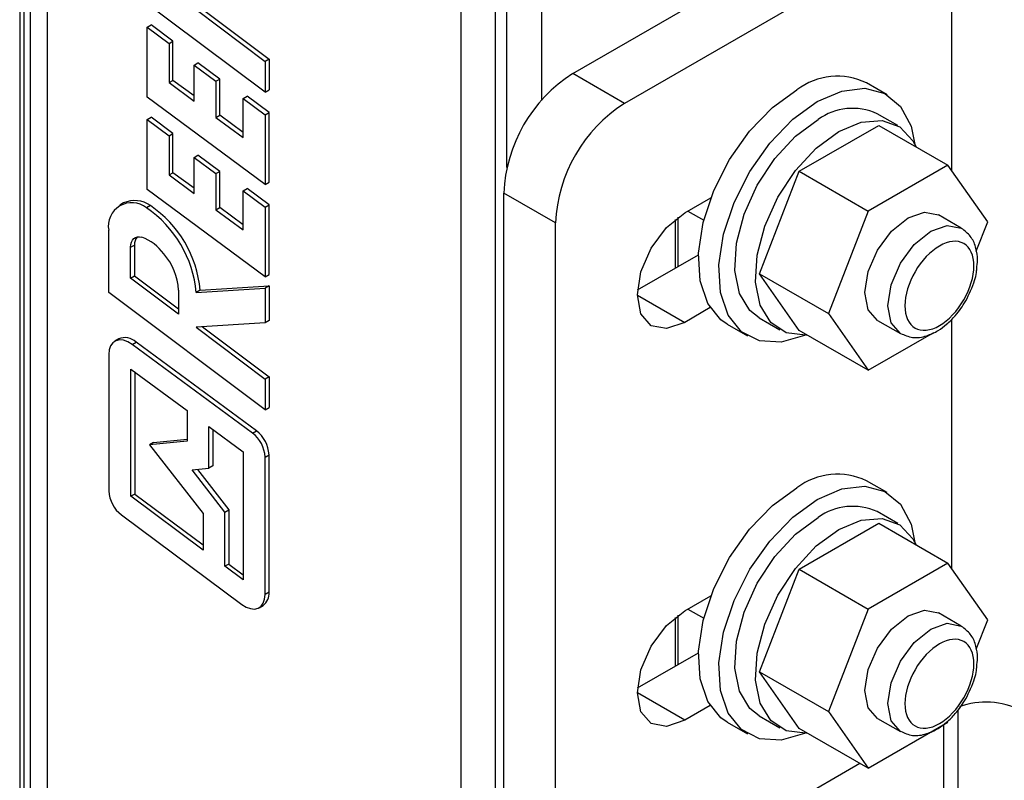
# Model space of a CAD drawing. Header units: inches. Extents: x 0.2 to 10.8, y 0.2 to 8.2.
# Tile 21 of 25: x 9.758 to 10.288, y 6.522 to 6.931. Entities that reach past the tile are written whole.
import ezdxf

# ---------------------------------------------------------------- set-up
doc = ezdxf.new("R2010")
doc.units = ezdxf.units.IN
doc.header["$MEASUREMENT"] = 0

msp = doc.modelspace()

# ---------------------------------------------------------------- linework, layer by layer
for p, q in [((9.757863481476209, 7.117674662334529), (9.757863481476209, 3.608263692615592)), ((9.760237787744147, 3.600490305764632), (9.760237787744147, 7.109901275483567)), ((9.763531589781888, 7.10467702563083), (9.763531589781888, 3.595266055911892)), ((9.772688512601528, 7.09637938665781), (9.772688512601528, 3.586968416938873)), ((10.05552963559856, 6.902106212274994), (10.24112196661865, 7.009246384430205)), ((10.25968119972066, 6.987818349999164), (10.08336848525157, 6.886035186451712)), ((10.25968119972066, 6.849719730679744), (10.25968119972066, 6.987818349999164)), ((9.99545952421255, 3.458365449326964), (9.99545952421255, 6.9677764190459)), ((10.03867334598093, 6.967776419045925), (10.03867334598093, 6.887700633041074)), ((10.01401875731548, 3.453927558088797), (10.01401875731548, 6.963338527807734)), ((10.02011411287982, 6.851632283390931), (10.02011411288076, 6.96333852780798)), ((9.889964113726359, 6.892107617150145), (9.805767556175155, 6.955289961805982)), ((9.852787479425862, 6.936567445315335), (9.889964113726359, 6.908663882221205)), ((9.85622634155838, 6.936787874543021), (9.892073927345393, 6.909881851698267)), ((9.82644128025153, 6.927097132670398), (9.828551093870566, 6.928315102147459)), ((9.840366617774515, 6.919550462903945), (9.828551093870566, 6.928315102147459)), ((9.82644128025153, 6.889487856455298), (9.82644128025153, 6.927097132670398)), ((9.82644128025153, 6.927097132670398), (9.838256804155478, 6.918332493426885)), ((9.838256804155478, 6.918332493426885), (9.840366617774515, 6.919550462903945)), ((9.838256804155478, 6.918332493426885), (9.838256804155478, 6.897261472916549)), ((9.840366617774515, 6.898479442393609), (9.840366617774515, 6.919550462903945)), ((9.851690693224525, 6.906752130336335), (9.853800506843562, 6.907970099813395)), ((9.851690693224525, 6.887296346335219), (9.851690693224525, 6.906752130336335)), ((9.851690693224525, 6.906752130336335), (9.863506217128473, 6.897987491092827)), ((9.865616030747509, 6.899205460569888), (9.853800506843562, 6.907970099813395)), ((9.892073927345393, 6.909881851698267), (9.889964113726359, 6.908663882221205)), ((9.889964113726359, 6.908663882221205), (9.889964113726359, 6.892107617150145)), ((9.892073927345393, 6.909881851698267), (9.892073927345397, 6.893325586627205)), ((10.08336848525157, 6.886035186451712), (10.05552963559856, 6.902106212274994)), ((9.838256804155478, 6.897261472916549), (9.840366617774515, 6.898479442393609)), ((9.838256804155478, 6.897261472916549), (9.851690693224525, 6.887296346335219)), ((9.851690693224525, 6.89007935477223), (9.840366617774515, 6.898479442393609)), ((9.863506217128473, 6.897987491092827), (9.865616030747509, 6.899205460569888)), ((9.863506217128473, 6.897987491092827), (9.863506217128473, 6.878531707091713)), ((9.865616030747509, 6.879749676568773), (9.865616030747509, 6.899205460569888)), ((10.22473005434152, 6.890771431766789), (10.21374762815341, 6.897111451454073)), ((9.889964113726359, 6.892107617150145), (9.892073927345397, 6.893325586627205)), ((9.889964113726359, 6.842367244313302), (9.82644128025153, 6.889487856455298)), ((9.878148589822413, 6.888741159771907), (9.880258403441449, 6.889959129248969)), ((9.878148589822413, 6.867670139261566), (9.878148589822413, 6.888741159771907)), ((9.878148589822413, 6.888741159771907), (9.889964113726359, 6.879976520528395)), ((9.892073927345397, 6.881194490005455), (9.880258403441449, 6.889959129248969)), ((9.863506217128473, 6.878531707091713), (9.865616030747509, 6.879749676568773)), ((9.878148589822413, 6.870453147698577), (9.865616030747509, 6.879749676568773)), ((9.889964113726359, 6.879976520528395), (9.892073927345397, 6.881194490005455)), ((9.889964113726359, 6.879976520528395), (9.889964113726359, 6.842367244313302)), ((9.892073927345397, 6.843585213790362), (9.892073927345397, 6.881194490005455)), ((10.23052595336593, 6.874097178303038), (10.21937006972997, 6.880537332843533)), ((9.82644128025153, 6.877362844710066), (9.828551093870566, 6.878580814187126)), ((9.82644128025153, 6.839753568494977), (9.82644128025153, 6.877362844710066)), ((9.82644128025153, 6.877362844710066), (9.838256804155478, 6.86859820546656)), ((9.840366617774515, 6.86981617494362), (9.828551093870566, 6.878580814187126)), ((9.863506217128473, 6.878531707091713), (9.878148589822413, 6.867670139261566)), ((10.17751814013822, 6.84951207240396), (10.22037885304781, 6.874255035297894)), ((10.22037885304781, 6.874255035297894), (10.25749731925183, 6.852827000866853)), ((9.838256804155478, 6.86859820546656), (9.840366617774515, 6.86981617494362)), ((9.840366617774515, 6.848745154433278), (9.840366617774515, 6.86981617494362)), ((9.838256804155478, 6.86859820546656), (9.838256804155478, 6.847527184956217)), ((9.851690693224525, 6.857017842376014), (9.853800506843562, 6.858235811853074)), ((9.865616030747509, 6.84947117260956), (9.853800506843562, 6.858235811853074)), ((9.851690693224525, 6.837562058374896), (9.851690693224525, 6.857017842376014)), ((9.851690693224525, 6.857017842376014), (9.863506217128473, 6.848253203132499)), ((9.838256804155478, 6.847527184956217), (9.840366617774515, 6.848745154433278)), ((9.851690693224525, 6.840345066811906), (9.840366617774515, 6.848745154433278)), ((9.863506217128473, 6.848253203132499), (9.865616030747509, 6.84947117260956)), ((9.863506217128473, 6.848253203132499), (9.863506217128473, 6.828797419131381)), ((9.865616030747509, 6.830015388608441), (9.865616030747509, 6.84947117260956)), ((10.15608778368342, 6.794277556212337), (10.17751814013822, 6.84951207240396)), ((10.17751814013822, 6.84951207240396), (10.21463660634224, 6.82808403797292)), ((10.25749731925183, 6.852827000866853), (10.21463660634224, 6.82808403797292)), ((10.27892767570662, 6.82233544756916), (10.25749731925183, 6.852827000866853)), ((9.838256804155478, 6.847527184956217), (9.851690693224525, 6.837562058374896)), ((9.889964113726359, 6.842367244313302), (9.892073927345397, 6.843585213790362)), ((9.889964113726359, 6.792632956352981), (9.82644128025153, 6.839753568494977)), ((9.878148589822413, 6.839006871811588), (9.880258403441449, 6.840224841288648)), ((9.878148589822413, 6.817935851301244), (9.878148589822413, 6.839006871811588)), ((9.878148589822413, 6.839006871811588), (9.889964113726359, 6.830242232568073)), ((9.892073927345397, 6.831460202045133), (9.880258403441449, 6.840224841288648)), ((10.04625001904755, 6.821744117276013), (10.01841116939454, 6.837815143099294)), ((10.01841116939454, 6.494910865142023), (10.01841116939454, 6.837815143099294)), ((9.813829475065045, 6.832446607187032), (9.81171966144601, 6.831228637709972)), ((10.11584714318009, 6.827095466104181), (10.1298932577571, 6.835204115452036)), ((9.828198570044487, 6.83102371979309), (9.82608875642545, 6.82980575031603)), ((9.863506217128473, 6.828797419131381), (9.865616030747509, 6.830015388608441)), ((9.863506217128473, 6.828797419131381), (9.878148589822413, 6.817935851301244)), ((9.878148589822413, 6.820718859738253), (9.865616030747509, 6.830015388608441)), ((9.889964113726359, 6.830242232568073), (9.892073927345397, 6.831460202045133)), ((9.889964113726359, 6.830242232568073), (9.889964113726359, 6.792632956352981)), ((9.892073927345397, 6.793850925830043), (9.892073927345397, 6.831460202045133)), ((10.11759288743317, 6.828103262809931), (10.12609219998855, 6.823196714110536)), ((10.21463660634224, 6.82808403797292), (10.19320624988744, 6.772849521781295)), ((10.04625001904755, 6.478839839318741), (10.04625001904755, 6.821744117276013)), ((10.11079056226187, 6.797381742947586), (10.11079056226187, 6.823592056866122)), ((10.11232805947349, 6.798269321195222), (10.11232805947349, 6.824782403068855)), ((10.26471092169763, 6.818939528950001), (10.25246982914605, 6.826006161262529)), ((10.27279539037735, 6.806530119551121), (10.27892767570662, 6.82233544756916)), ((9.805767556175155, 6.78425861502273), (9.805768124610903, 6.817740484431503)), ((9.817583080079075, 6.808592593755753), (9.819692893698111, 6.809810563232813)), ((9.817583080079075, 6.791959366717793), (9.817583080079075, 6.808592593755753)), ((9.819692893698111, 6.809810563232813), (9.819692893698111, 6.793177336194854)), ((10.09043345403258, 6.785629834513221), (10.12324696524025, 6.804572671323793)), ((9.817583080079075, 6.791959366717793), (9.819692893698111, 6.793177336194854)), ((9.843335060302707, 6.772630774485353), (9.817583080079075, 6.791959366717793)), ((9.819692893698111, 6.793177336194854), (9.843335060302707, 6.775432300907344)), ((9.889964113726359, 6.792632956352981), (9.892073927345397, 6.793850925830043)), ((10.15608778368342, 6.794277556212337), (10.19320624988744, 6.772849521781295)), ((10.17751814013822, 6.763786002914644), (10.15608778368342, 6.794277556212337)), ((9.889964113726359, 6.721076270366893), (9.805767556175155, 6.78425861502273)), ((9.843335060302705, 6.785507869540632), (9.843335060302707, 6.772630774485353)), ((9.85286692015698, 6.784269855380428), (9.889964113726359, 6.786646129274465)), ((9.854976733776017, 6.785487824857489), (9.85286692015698, 6.784269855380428)), ((9.854976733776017, 6.785487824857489), (9.892073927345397, 6.787864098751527)), ((9.892073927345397, 6.787864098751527), (9.889964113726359, 6.786646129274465)), ((9.889964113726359, 6.786646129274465), (9.889964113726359, 6.767919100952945)), ((9.892073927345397, 6.787864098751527), (9.892073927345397, 6.769137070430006)), ((10.09032819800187, 6.782890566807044), (10.11584714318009, 6.768158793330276)), ((10.12955439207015, 6.776071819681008), (10.11584714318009, 6.768158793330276)), ((9.892073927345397, 6.769137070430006), (9.889964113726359, 6.767919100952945)), ((10.15588870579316, 6.770572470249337), (10.16704458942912, 6.764132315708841)), ((10.19320624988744, 6.772849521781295), (10.21463660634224, 6.742357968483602)), ((10.21966409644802, 6.769178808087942), (10.2319051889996, 6.762112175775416)), ((10.25968119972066, 6.635404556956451), (10.25968119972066, 6.769966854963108)), ((9.889964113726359, 6.767919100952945), (9.852787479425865, 6.76553609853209)), ((9.852787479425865, 6.76553609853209), (9.889964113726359, 6.737632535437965)), ((9.85622634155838, 6.765756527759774), (9.892073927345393, 6.738850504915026)), ((10.13872419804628, 6.767152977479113), (10.14970662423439, 6.760812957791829)), ((10.21463660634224, 6.742357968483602), (10.17751814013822, 6.763786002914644)), ((9.811182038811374, 6.75922909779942), (9.809072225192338, 6.758011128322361)), ((10.21463660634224, 6.742357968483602), (10.24997944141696, 6.762760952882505)), ((9.81837066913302, 6.756253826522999), (9.820480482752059, 6.757471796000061)), ((9.883159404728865, 6.708571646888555), (9.81837066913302, 6.756253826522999)), ((9.8852692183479, 6.709789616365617), (9.820480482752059, 6.757471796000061)), ((9.805841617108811, 6.750870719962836), (9.805841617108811, 6.677369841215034)), ((9.817657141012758, 6.674487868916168), (9.81765714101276, 6.743006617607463)), ((9.81765714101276, 6.743006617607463), (9.847938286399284, 6.720720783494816)), ((9.819766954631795, 6.741453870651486), (9.819766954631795, 6.675705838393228)), ((9.892073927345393, 6.738850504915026), (9.889964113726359, 6.737632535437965)), ((9.889964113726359, 6.737632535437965), (9.889964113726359, 6.721076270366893)), ((9.892073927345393, 6.738850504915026), (9.892073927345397, 6.722294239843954)), ((9.847938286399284, 6.720720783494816), (9.847938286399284, 6.704227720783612)), ((9.889964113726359, 6.721076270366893), (9.892073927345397, 6.722294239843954)), ((9.85975381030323, 6.712024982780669), (9.878148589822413, 6.698487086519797)), ((9.859753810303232, 6.68960369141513), (9.85975381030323, 6.712024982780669)), ((9.86186362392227, 6.710472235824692), (9.86186362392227, 6.690821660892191)), ((9.829861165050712, 6.703384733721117), (9.847938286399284, 6.705230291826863)), ((9.883159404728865, 6.708571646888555), (9.8852692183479, 6.709789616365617)), ((9.847938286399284, 6.704227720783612), (9.827751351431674, 6.702166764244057)), ((9.829861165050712, 6.703384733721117), (9.827751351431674, 6.702166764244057)), ((9.827751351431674, 6.702166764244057), (9.856536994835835, 6.665168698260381)), ((9.878148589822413, 6.698487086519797), (9.878148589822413, 6.629489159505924)), ((9.889964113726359, 6.695631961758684), (9.892073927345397, 6.696849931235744)), ((9.889964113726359, 6.621617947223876), (9.889964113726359, 6.695631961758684)), ((9.892073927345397, 6.622835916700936), (9.892073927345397, 6.696849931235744)), ((9.850697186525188, 6.688679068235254), (9.859753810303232, 6.68960369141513)), ((9.868354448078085, 6.665984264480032), (9.850697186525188, 6.688679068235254)), ((9.853529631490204, 6.688968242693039), (9.870464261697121, 6.667202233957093)), ((9.86186362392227, 6.690821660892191), (9.859753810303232, 6.68960369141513)), ((10.22473005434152, 6.676456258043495), (10.21374762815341, 6.682796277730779)), ((9.819766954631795, 6.675705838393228), (9.817657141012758, 6.674487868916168)), ((9.856536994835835, 6.645565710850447), (9.817657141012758, 6.674487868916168)), ((9.819766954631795, 6.675705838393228), (9.856536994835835, 6.648353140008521)), ((9.812593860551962, 6.664468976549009), (9.87736160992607, 6.616289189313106)), ((9.856536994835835, 6.665168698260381), (9.856536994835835, 6.645565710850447)), ((9.868354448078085, 6.665984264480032), (9.870464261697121, 6.667202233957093)), ((9.868354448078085, 6.636774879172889), (9.868354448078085, 6.665984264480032)), ((9.870464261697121, 6.667202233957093), (9.870464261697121, 6.63799284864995)), ((10.23052595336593, 6.659782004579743), (10.21937006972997, 6.666222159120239)), ((10.17751814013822, 6.635196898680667), (10.22037885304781, 6.659939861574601)), ((10.22037885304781, 6.659939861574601), (10.25749731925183, 6.638511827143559)), ((9.870464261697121, 6.63799284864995), (9.868354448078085, 6.636774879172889)), ((9.878148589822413, 6.629489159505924), (9.868354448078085, 6.636774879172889)), ((9.870464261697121, 6.63799284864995), (9.878148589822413, 6.632276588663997)), ((10.25749731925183, 6.638511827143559), (10.21463660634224, 6.613768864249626)), ((10.27892767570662, 6.608020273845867), (10.25749731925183, 6.638511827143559)), ((10.15608778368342, 6.579962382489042), (10.17751814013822, 6.635196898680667)), ((10.17751814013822, 6.635196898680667), (10.21463660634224, 6.613768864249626)), ((9.892073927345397, 6.622835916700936), (9.889964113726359, 6.621617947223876)), ((10.11584714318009, 6.612780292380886), (10.1298932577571, 6.620888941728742)), ((9.88673350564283, 6.61447753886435), (9.888843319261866, 6.615695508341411)), ((10.11079056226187, 6.583066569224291), (10.11079056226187, 6.609276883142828)), ((10.11232805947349, 6.583954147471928), (10.11232805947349, 6.610467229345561)), ((10.11759288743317, 6.613788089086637), (10.12609219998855, 6.608881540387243)), ((10.21463660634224, 6.613768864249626), (10.19320624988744, 6.558534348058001)), ((10.26471092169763, 6.604624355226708), (10.25246982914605, 6.611690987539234)), ((10.27279539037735, 6.592214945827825), (10.27892767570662, 6.608020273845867)), ((10.09043345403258, 6.571314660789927), (10.12324696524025, 6.590257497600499)), ((10.15608778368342, 6.579962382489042), (10.19320624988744, 6.558534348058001)), ((10.17751814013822, 6.549470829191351), (10.15608778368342, 6.579962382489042)), ((10.11584714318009, 6.55384361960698), (10.09032819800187, 6.56857539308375)), ((10.12955439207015, 6.561756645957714), (10.11584714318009, 6.55384361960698)), ((10.15588870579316, 6.556257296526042), (10.16704458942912, 6.549817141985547)), ((10.19320624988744, 6.558534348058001), (10.21463660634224, 6.528042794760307)), ((10.26297627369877, 4.081375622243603), (10.26297627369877, 6.559536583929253)), ((10.13872419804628, 6.552837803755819), (10.14970662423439, 6.546497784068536)), ((10.21463660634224, 6.528042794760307), (10.25749731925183, 6.552785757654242)), ((10.21966409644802, 6.554863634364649), (10.2319051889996, 6.547797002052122)), ((10.25528878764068, 4.079635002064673), (10.25528878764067, 6.55151079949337)), ((10.21463660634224, 6.528042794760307), (10.17751814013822, 6.549470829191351)), ((10.21018343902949, 6.530613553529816), (10.08336848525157, 6.457404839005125))]:
    msp.add_line(p, q)
at = {"flags": 128}
for points in [[(10.13872419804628, 6.767152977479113), (10.13535719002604, 6.769481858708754), (10.12823132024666, 6.778334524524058), (10.12412175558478, 6.790567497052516), (10.12328671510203, 6.805412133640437), (10.12577866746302, 6.821935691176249), (10.13144103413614, 6.839099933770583), (10.13991802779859, 6.85582636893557), (10.15067700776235, 6.871064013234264), (10.16304194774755, 6.883855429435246), (10.17623591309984, 6.893396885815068)], [(10.18721833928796, 6.887056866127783), (10.20041230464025, 6.892748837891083), (10.21277724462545, 6.89423367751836), (10.22353622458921, 6.891418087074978), (10.23201321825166, 6.884478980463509), (10.23767558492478, 6.873852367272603), (10.23995200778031, 6.862955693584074)], [(10.18038768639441, 6.761094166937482), (10.16768790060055, 6.757555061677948), (10.1560340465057, 6.758225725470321), (10.14633961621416, 6.763141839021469), (10.13921374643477, 6.771994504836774), (10.13510418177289, 6.78422747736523), (10.13426914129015, 6.799072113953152), (10.13676109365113, 6.815595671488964), (10.14242346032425, 6.832759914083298), (10.1509004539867, 6.849486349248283), (10.16165943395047, 6.864723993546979), (10.17402437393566, 6.877515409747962), (10.18721833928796, 6.887056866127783)], [(10.15588870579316, 6.770572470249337), (10.15095417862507, 6.774488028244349), (10.14532964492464, 6.783775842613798), (10.14284228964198, 6.796162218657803), (10.1436765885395, 6.810728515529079), (10.14777066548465, 6.826394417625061), (10.15482088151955, 6.841998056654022), (10.1643043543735, 6.856382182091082), (10.17551773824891, 6.868479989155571), (10.18762938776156, 6.877394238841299)], [(10.19878527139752, 6.870954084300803), (10.21089692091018, 6.876023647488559), (10.22211030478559, 6.876872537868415), (10.23159377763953, 6.873437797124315), (10.23864399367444, 6.865974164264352), (10.240331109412, 6.862736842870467)], [(10.18178577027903, 6.761322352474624), (10.18090034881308, 6.761242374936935), (10.1704546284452, 6.762547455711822), (10.16211006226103, 6.768047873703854), (10.1564855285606, 6.777335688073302), (10.15399817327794, 6.789722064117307), (10.15483247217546, 6.804288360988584), (10.15892654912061, 6.819954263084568), (10.16597676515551, 6.835557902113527), (10.17546023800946, 6.849942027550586), (10.18667362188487, 6.862039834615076), (10.19878527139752, 6.870954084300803)], [(10.11584714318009, 6.768158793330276), (10.10608146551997, 6.764764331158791), (10.09780252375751, 6.766372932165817), (10.09227071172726, 6.772739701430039), (10.09032819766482, 6.782895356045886), (10.09227071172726, 6.795293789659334), (10.09780252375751, 6.808047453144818), (10.10608146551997, 6.819214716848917), (10.11584714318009, 6.827095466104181)], [(10.21966409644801, 6.769178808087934), (10.21966276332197, 6.769179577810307), (10.21463384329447, 6.77496754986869), (10.21286792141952, 6.784199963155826), (10.21463384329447, 6.79547126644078), (10.21966276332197, 6.807065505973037), (10.22718907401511, 6.817217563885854), (10.23606696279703, 6.824381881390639), (10.24494485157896, 6.827467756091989), (10.25246982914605, 6.82600616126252)], [(10.2319374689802, 6.762093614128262), (10.23190385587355, 6.762112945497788), (10.22687493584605, 6.767900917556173), (10.2251090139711, 6.777133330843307), (10.22687493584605, 6.788404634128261), (10.23190385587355, 6.799998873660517), (10.23943016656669, 6.810150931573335), (10.24830805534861, 6.817315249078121), (10.25718594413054, 6.82040112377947), (10.26471092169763, 6.818939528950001)], [(10.26471092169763, 6.818939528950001), (10.26471225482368, 6.818938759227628), (10.26533380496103, 6.81855154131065)], [(9.817583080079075, 6.808592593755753), (9.817691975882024, 6.810036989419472), (9.81801565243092, 6.811315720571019), (9.818545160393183, 6.81239343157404), (9.819265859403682, 6.813240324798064), (9.82015782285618, 6.813832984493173), (9.821196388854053, 6.814155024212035), (9.822352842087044, 6.814197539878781), (9.823595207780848, 6.813959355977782)], [(9.81837066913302, 6.756253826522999), (9.816022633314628, 6.7576902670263), (9.813713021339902, 6.758528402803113), (9.811546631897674, 6.758730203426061), (9.809621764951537, 6.758286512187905), (9.80802576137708, 6.757217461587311), (9.806831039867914, 6.755571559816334), (9.806091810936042, 6.753423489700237), (9.805841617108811, 6.750870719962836)], [(10.13872419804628, 6.552837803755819), (10.13535719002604, 6.555166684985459), (10.12823132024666, 6.564019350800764), (10.12412175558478, 6.576252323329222), (10.12328671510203, 6.591096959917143), (10.12577866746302, 6.607620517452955), (10.13144103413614, 6.624784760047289), (10.13991802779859, 6.641511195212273), (10.15067700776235, 6.656748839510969), (10.16304194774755, 6.669540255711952), (10.17623591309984, 6.679081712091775)], [(10.18721833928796, 6.67274169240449), (10.20041230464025, 6.678433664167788), (10.21277724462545, 6.679918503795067), (10.22353622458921, 6.677102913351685), (10.23201321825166, 6.670163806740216), (10.23767558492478, 6.659537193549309), (10.23995200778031, 6.64864051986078)], [(10.18038768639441, 6.546778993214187), (10.16768790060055, 6.543239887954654), (10.1560340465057, 6.543910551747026), (10.14633961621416, 6.548826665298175), (10.13921374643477, 6.557679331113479), (10.13510418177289, 6.569912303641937), (10.13426914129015, 6.584756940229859), (10.13676109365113, 6.60128049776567), (10.14242346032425, 6.618444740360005), (10.1509004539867, 6.63517117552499), (10.16165943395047, 6.650408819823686), (10.17402437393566, 6.663200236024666), (10.18721833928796, 6.67274169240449)], [(10.15588870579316, 6.556257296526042), (10.15095417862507, 6.560172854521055), (10.14532964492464, 6.569460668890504), (10.14284228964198, 6.581847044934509), (10.1436765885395, 6.596413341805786), (10.14777066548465, 6.612079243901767), (10.15482088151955, 6.627682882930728), (10.1643043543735, 6.642067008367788), (10.17551773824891, 6.654164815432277), (10.18762938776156, 6.663079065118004)], [(10.19878527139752, 6.656638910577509), (10.21089692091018, 6.661708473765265), (10.22211030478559, 6.662557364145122), (10.23159377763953, 6.65912262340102), (10.23864399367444, 6.651658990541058), (10.240331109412, 6.648421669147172)], [(10.18178577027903, 6.547007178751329), (10.18090034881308, 6.546927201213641), (10.1704546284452, 6.548232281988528), (10.16211006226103, 6.553732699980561), (10.1564855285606, 6.563020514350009), (10.15399817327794, 6.575406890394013), (10.15483247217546, 6.58997318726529), (10.15892654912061, 6.605639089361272), (10.16597676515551, 6.621242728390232), (10.17546023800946, 6.635626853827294), (10.18667362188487, 6.647724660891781), (10.19878527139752, 6.656638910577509)], [(9.87736160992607, 6.616289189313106), (9.879718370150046, 6.614830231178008), (9.882039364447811, 6.613972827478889), (9.884218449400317, 6.613756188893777), (9.886155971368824, 6.614190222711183), (9.887763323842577, 6.615255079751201), (9.888966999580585, 6.616902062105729), (9.889711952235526, 6.619055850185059), (9.889964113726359, 6.621617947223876)], [(10.11584714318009, 6.55384361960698), (10.10608146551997, 6.550449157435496), (10.09780252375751, 6.552057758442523), (10.09227071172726, 6.558424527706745), (10.09032819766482, 6.568580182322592), (10.09227071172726, 6.580978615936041), (10.09780252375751, 6.593732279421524), (10.10608146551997, 6.604899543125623), (10.11584714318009, 6.612780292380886)], [(10.21966409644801, 6.55486363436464), (10.21966276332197, 6.554864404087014), (10.21463384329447, 6.560652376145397), (10.21286792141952, 6.569884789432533), (10.21463384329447, 6.581156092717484), (10.21966276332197, 6.592750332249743), (10.22718907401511, 6.60290239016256), (10.23606696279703, 6.610066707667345), (10.24494485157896, 6.613152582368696), (10.25246982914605, 6.611690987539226)], [(10.2319374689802, 6.547778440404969), (10.23190385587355, 6.547797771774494), (10.22687493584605, 6.553585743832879), (10.2251090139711, 6.562818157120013), (10.22687493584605, 6.574089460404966), (10.23190385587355, 6.585683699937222), (10.23943016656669, 6.59583575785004), (10.24830805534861, 6.603000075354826), (10.25718594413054, 6.606085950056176), (10.26471092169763, 6.604624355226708)], [(10.26471092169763, 6.604624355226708), (10.26471225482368, 6.604623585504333), (10.26533380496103, 6.604236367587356)]]:
    msp.add_lwpolyline(points, dxfattribs=at)
for centre, radius, start, end in [((10.09899994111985, 6.834147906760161), 0.08067216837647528, 122.6054783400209, 177.394521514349), ((10.1980285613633, 6.864586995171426), 0.0361238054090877, 64.20552589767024, 127.10493253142), ((10.12683879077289, 6.818076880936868), 0.08067216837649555, 122.6054783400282, 177.3945215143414), ((10.20619189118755, 6.85177885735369), 0.03163406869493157, 65.38102795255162, 125.9294304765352), ((9.818159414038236, 6.820015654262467), 0.01259843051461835, 50.99477298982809, 190.4042165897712), ((9.819782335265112, 6.819296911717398), 0.01443436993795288, 54.33330392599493, 114.3562376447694), ((9.791700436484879, 6.778941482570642), 0.06139812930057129, 4.978617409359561, 55.93815624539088), ((9.793810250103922, 6.780159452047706), 0.06139812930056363, 4.978617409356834, 55.93815624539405), ((9.82601662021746, 6.810198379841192), 0.00633560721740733, 141.6742822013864, 183.5093960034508), ((9.815450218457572, 6.791065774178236), 0.02429931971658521, 34.94109447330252, 70.41565670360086), ((9.811848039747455, 6.783995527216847), 0.03152331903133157, 2.749840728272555, 41.74145559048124), ((9.814545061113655, 6.751544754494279), 0.00838803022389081, 44.9595239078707, 113.6363998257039), ((9.872603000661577, 6.694761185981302), 0.01738293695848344, 2.871359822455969, 52.60652151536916), ((9.874712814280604, 6.695979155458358), 0.0173829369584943, 2.871359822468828, 52.60652151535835), ((10.19802856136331, 6.650271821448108), 0.03612380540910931, 64.20552589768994, 127.1049325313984), ((9.823210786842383, 6.678243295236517), 0.01739111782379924, 182.8788426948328, 232.3757956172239), ((10.20619189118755, 6.637463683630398), 0.03163406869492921, 65.38102795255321, 125.9294304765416), ((9.884388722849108, 6.622011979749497), 0.007729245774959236, 305.1928279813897, 6.119352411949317), ((10.278092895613, 6.522562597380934), 0.04112619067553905, 62.94389926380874, 110.5242635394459)]:
    msp.add_arc(centre, radius, start, end)
for points, knots in [([(10.27301916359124, 6.796954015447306), (10.27321280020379, 6.798568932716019), (10.27367930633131, 6.802459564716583), (10.27278619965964, 6.808241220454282), (10.27042288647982, 6.814248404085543), (10.2671722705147, 6.816971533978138), (10.26553574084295, 6.818342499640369)], [0, 0, 0, 0, 0.1840428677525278, 0.443393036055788, 0.7197750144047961, 1, 1, 1, 1]), ([(10.25294786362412, 6.809278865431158), (10.25786993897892, 6.812120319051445), (10.26259079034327, 6.812587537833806), (10.26955165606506, 6.808567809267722), (10.27150709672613, 6.804245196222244), (10.27150709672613, 6.792877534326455), (10.26955165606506, 6.786297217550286), (10.26259079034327, 6.774240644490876), (10.25786993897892, 6.769257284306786), (10.24802578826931, 6.763574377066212), (10.24330493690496, 6.763107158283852), (10.23634407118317, 6.767126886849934), (10.2343886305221, 6.771449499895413), (10.2343886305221, 6.782817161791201), (10.23634407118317, 6.78939747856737), (10.24330493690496, 6.801454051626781), (10.24802578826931, 6.806437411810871), (10.25294786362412, 6.809278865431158)], [0, 0, 0, 0, 0.125, 0.125, 0.25, 0.25, 0.375, 0.375, 0.5000000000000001, 0.5000000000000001, 0.6250000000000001, 0.6250000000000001, 0.75, 0.75, 0.8749999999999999, 0.8749999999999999, 1, 1, 1, 1]), ([(10.2671152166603, 6.779668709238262), (10.26889550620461, 6.783337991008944), (10.27134938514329, 6.788395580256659), (10.27285005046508, 6.79429253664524), (10.27297815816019, 6.796308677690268), (10.27301916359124, 6.796954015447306)], [0, 0, 0, 0, 0.642474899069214, 0.8855613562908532, 0.9999999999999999, 0.9999999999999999, 0.9999999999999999, 0.9999999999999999]), ([(10.23201488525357, 6.762232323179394), (10.2341277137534, 6.761301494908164), (10.23855031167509, 6.75935307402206), (10.24574186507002, 6.760513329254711), (10.25187494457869, 6.763333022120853), (10.25703548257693, 6.767123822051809), (10.26228448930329, 6.772246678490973), (10.26532881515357, 6.776924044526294), (10.2671152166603, 6.779668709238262)], [0, 0, 0, 0, 0.17836821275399, 0.3733624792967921, 0.5356138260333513, 0.6621222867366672, 0.8017343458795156, 1, 1, 1, 1]), ([(10.27301916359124, 6.582638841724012), (10.27321280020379, 6.584253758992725), (10.27367930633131, 6.588144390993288), (10.27278619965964, 6.593926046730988), (10.27042288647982, 6.599933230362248), (10.2671722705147, 6.602656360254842), (10.26553574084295, 6.604027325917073)], [0, 0, 0, 0, 0.1840428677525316, 0.4433930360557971, 0.7197750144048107, 1, 1, 1, 1]), ([(10.25294786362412, 6.594963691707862), (10.25786993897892, 6.59780514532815), (10.26259079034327, 6.598272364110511), (10.26955165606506, 6.594252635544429), (10.27150709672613, 6.589930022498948), (10.27150709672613, 6.57856236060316), (10.26955165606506, 6.571982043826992), (10.26259079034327, 6.559925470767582), (10.25786993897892, 6.554942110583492), (10.24802578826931, 6.549259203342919), (10.24330493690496, 6.548791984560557), (10.23634407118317, 6.55281171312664), (10.2343886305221, 6.557134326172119), (10.2343886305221, 6.568501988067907), (10.23634407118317, 6.575082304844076), (10.24330493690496, 6.587138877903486), (10.24802578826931, 6.592122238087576), (10.25294786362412, 6.594963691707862)], [0, 0, 0, 0, 0.125, 0.125, 0.25, 0.25, 0.375, 0.375, 0.5000000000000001, 0.5000000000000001, 0.6250000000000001, 0.6250000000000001, 0.75, 0.75, 0.8749999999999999, 0.8749999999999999, 1, 1, 1, 1]), ([(10.2671152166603, 6.565353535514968), (10.26889550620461, 6.56902281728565), (10.27134938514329, 6.574080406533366), (10.27285005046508, 6.579977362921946), (10.27297815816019, 6.581993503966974), (10.27301916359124, 6.582638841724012)], [0, 0, 0, 0, 0.642474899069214, 0.8855613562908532, 0.9999999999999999, 0.9999999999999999, 0.9999999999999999, 0.9999999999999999]), ([(10.23201488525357, 6.547917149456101), (10.2341277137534, 6.54698632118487), (10.23855031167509, 6.545037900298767), (10.24574186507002, 6.546198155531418), (10.25187494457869, 6.549017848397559), (10.25703548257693, 6.552808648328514), (10.26228448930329, 6.557931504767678), (10.26532881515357, 6.562608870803), (10.2671152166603, 6.565353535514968)], [0, 0, 0, 0, 0.1783682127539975, 0.3733624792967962, 0.5356138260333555, 0.6621222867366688, 0.8017343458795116, 1, 1, 1, 1])]:
    msp.add_open_spline(points, degree=3, knots=knots)

doc.saveas('drawing.dxf')
